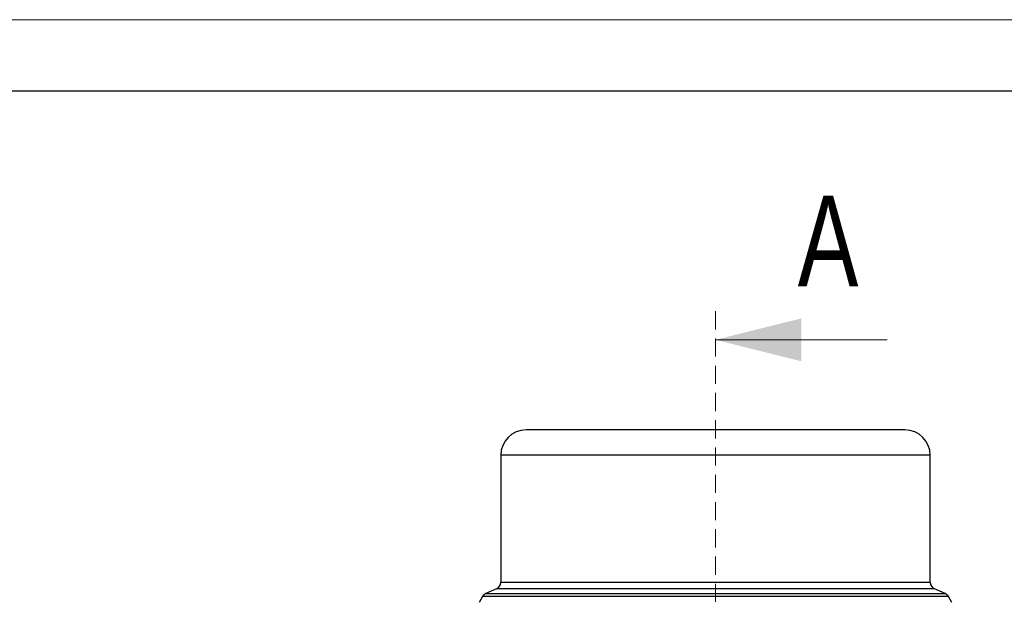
# Model space of a CAD drawing. Header units: millimetres. Extents: x 0 to 420, y 0 to 297.
# Tile 31 of 64: x 135 to 204, y 256 to 297. Entities that reach past the tile are written whole.
import ezdxf

# ---------------------------------------------------------------- set-up
doc = ezdxf.new("R2010")
doc.units = ezdxf.units.MM
doc.linetypes.add('HIDDEN', pattern=[1.905, 1.27, -0.635])
doc.layers.add('ОСЕВЫЕ', color=7, linetype='Continuous')
doc.styles.add('SLDTEXTSTYLE1', font='TXT', dxfattribs={"width": 0.75})

msp = doc.modelspace()

# ---------------------------------------------------------------- linework, layer by layer
at = {"color": 7, "linetype": 'Continuous', "lineweight": 25}
for p, q in [((415, 292), (20, 292)), ((196.78638, 268.32972), (170.3351, 268.32972)), ((168.56074, 266.55535), (168.56074, 257.67705)), ((198.56074, 257.67705), (198.56074, 266.55535)), ((167.29433, 256.68618), (167.05338, 256.26571)), ((168.26242, 257.21953), (167.52646, 256.8951)), ((199.59501, 256.8951), (198.85905, 257.21953)), ((200.06809, 256.26571), (199.82715, 256.68618))]:
    msp.add_line(p, q, dxfattribs=at)
at = {"color": 7, "linetype": 'HIDDEN', "lineweight": 18}
msp.add_line((183.56074, 276.62516), (183.56074, 190.9056), dxfattribs=at)
at = {"color": 7, "linetype": 'Continuous', "lineweight": 18}
msp.add_line((195.56074, 274.62516), (183.56074, 274.62516), dxfattribs=at)
at = {"color": 8, "linetype": 'Continuous', "lineweight": 25}
for p, q in [((198.56074, 266.55535), (168.56074, 266.55535)), ((168.56074, 257.67705), (198.56074, 257.67705)), ((177.46075, 256.68618), (167.29433, 256.68618)), ((167.52646, 256.8951), (177.54781, 256.8951)), ((198.85905, 257.21953), (168.26242, 257.21953)), ((199.82715, 256.68618), (177.46075, 256.68618)), ((177.54781, 256.8951), (199.59501, 256.8951))]:
    msp.add_line(p, q, dxfattribs=at)
at = {"color": 7, "linetype": 'Continuous', "lineweight": 25}
for centre, radius, start, end in [((170.3351, 266.55535), 1.77436, 90, 180), ((196.78638, 266.55535), 1.77436, 0, 90), ((168.06074, 257.67705), 0.5, 293.7891238, 0), ((199.06074, 257.67705), 0.5, 180, 246.2108762), ((167.72815, 256.43758), 0.5, 113.7891238, 150.1858373), ((199.39333, 256.43758), 0.5, 29.8141627, 66.2108762)]:
    msp.add_arc(centre, radius, start, end, dxfattribs=at)
at = {"color": 7, "linetype": 'Continuous', "lineweight": 18}
msp.add_solid([(183.56074, 274.62516), (189.56074, 273.12516), (189.56074, 276.12516)], dxfattribs=at)
at = {"layer": 'ОСЕВЫЕ', "lineweight": 18}
msp.add_line((0, 297), (420, 297), dxfattribs=at)

# ---------------------------------------------------------------- texts
at = {"color": 7, "linetype": 'Continuous', "insert": (189.29944, 284.70602), "char_height": 6.35, "attachment_point": 1, "style": 'SLDTEXTSTYLE1'}
msp.add_mtext('A', dxfattribs=at)

doc.saveas('drawing.dxf')
